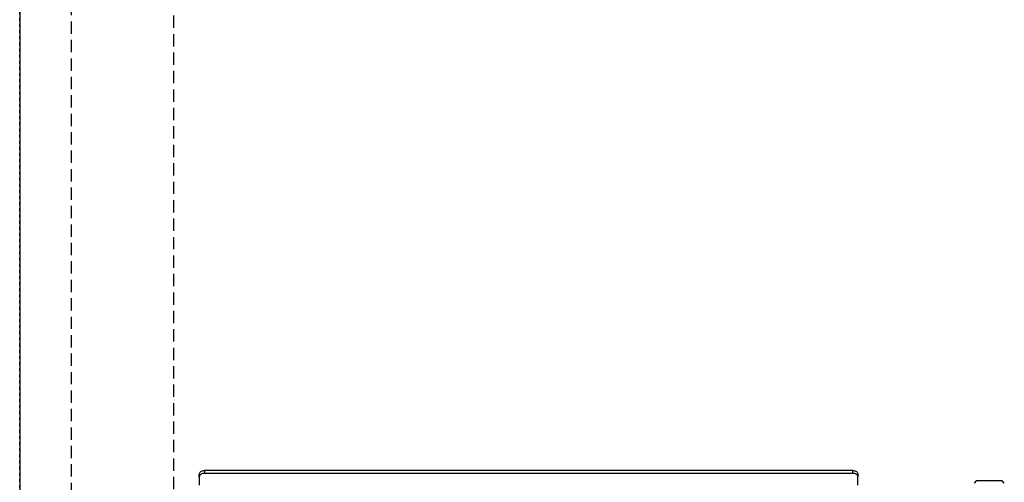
# Model space of a CAD drawing. Extents: x -72 to 51457, y 0 to 26838.
# Tile 198 of 203: x 17593 to 18553, y 13280 to 13732. Entities that reach past the tile are written whole.
import ezdxf

# ---------------------------------------------------------------- set-up
doc = ezdxf.new("R2010")
doc.units = 0
doc.header["$LTSCALE"] = 12
for name, pattern in [('DASHED_SHORT_THIN', [1.5, 1, -0.5]), ('DOTTED_THIN', [0.5, 0.25, -0.25]), ('SOLID_THIN', [0])]:
    doc.linetypes.add(name, pattern=pattern)
doc.layers.get('0').update_dxf_attribs({"linetype": 'CONTINUOUS'})

# ---------------------------------------------------------------- blocks, each defined once
blk = doc.blocks.new('AC_Seite')
at = {"color": 7, "linetype": 'DOTTED_THIN', "lineweight": 25}
blk.add_line((17592.99, 12638.57), (17592.99, 15038.57), dxfattribs=at)
blk = doc.blocks.new('Besch_Seite')
at = {"color": 7, "linetype": 'SOLID_THIN', "lineweight": 25}
for p, q in [((17768.09, 13285.45), (17768.09, 13288.28)), ((17768.09, 13285.45), (17768.09, 13277.48)), ((18405.09, 13291.81), (17773.09, 13291.81)), ((17773.09, 13291.81), (17773.09, 13288.99)), ((18405.09, 13288.99), (17773.09, 13288.99)), ((18405.09, 13288.99), (18405.09, 13291.81)), ((18410.09, 13288.28), (18410.09, 13285.45)), ((18410.09, 13277.48), (18410.09, 13285.45)), ((18525.29, 13281.67), (18523.34, 13279.37)), ((18550.89, 13281.67), (18525.29, 13281.67)), ((18552.83, 13279.37), (18550.89, 13281.67))]:
    blk.add_line(p, q, dxfattribs=at)
for points in [[(17768.09, 13288.28), (17768.18, 13288.97), (17768.47, 13289.63), (17768.93, 13290.24), (17769.55, 13290.78), (17770.31, 13291.22), (17771.17, 13291.55), (17772.11, 13291.75), (17773.09, 13291.81)], [(17773.09, 13288.99), (17772.11, 13288.92), (17771.17, 13288.72), (17770.31, 13288.39), (17769.55, 13287.95), (17768.93, 13287.41), (17768.47, 13286.8), (17768.18, 13286.14), (17768.09, 13285.45)], [(18405.09, 13291.81), (18406.06, 13291.75), (18407, 13291.55), (18407.87, 13291.22), (18408.62, 13290.78), (18409.25, 13290.24), (18409.71, 13289.63), (18409.99, 13288.97), (18410.09, 13288.28)], [(18410.09, 13285.45), (18409.99, 13286.14), (18409.71, 13286.8), (18409.25, 13287.41), (18408.62, 13287.95), (18407.87, 13288.39), (18407, 13288.72), (18406.06, 13288.92), (18405.09, 13288.99)]]:
    blk.add_lwpolyline(points, dxfattribs=at)
blk = doc.blocks.new('Wand_Seite')
at = {"color": 7, "linetype": 'DASHED_SHORT_THIN', "lineweight": 25, "flags": 128}
blk.add_lwpolyline([(17643.09, 12383.57), (17743.09, 12383.57), (17743.09, 16052.72), (17643.09, 16052.72)], close=True, dxfattribs=at)
blk = doc.blocks.new('Vela_Seite')
at = {"color": 7, "linetype": 'SOLID_THIN', "lineweight": 25}
blk.add_line((17593.09, 14858.57), (17593.09, 12638.57), dxfattribs=at)

msp = doc.modelspace()

# ---------------------------------------------------------------- block references
at = {"lineweight": 0}
for name in ['Wand_Seite', 'AC_Seite', 'Vela_Seite', 'Besch_Seite']:
    msp.add_blockref(name, (0, 0), dxfattribs=at)

doc.saveas('drawing.dxf')
